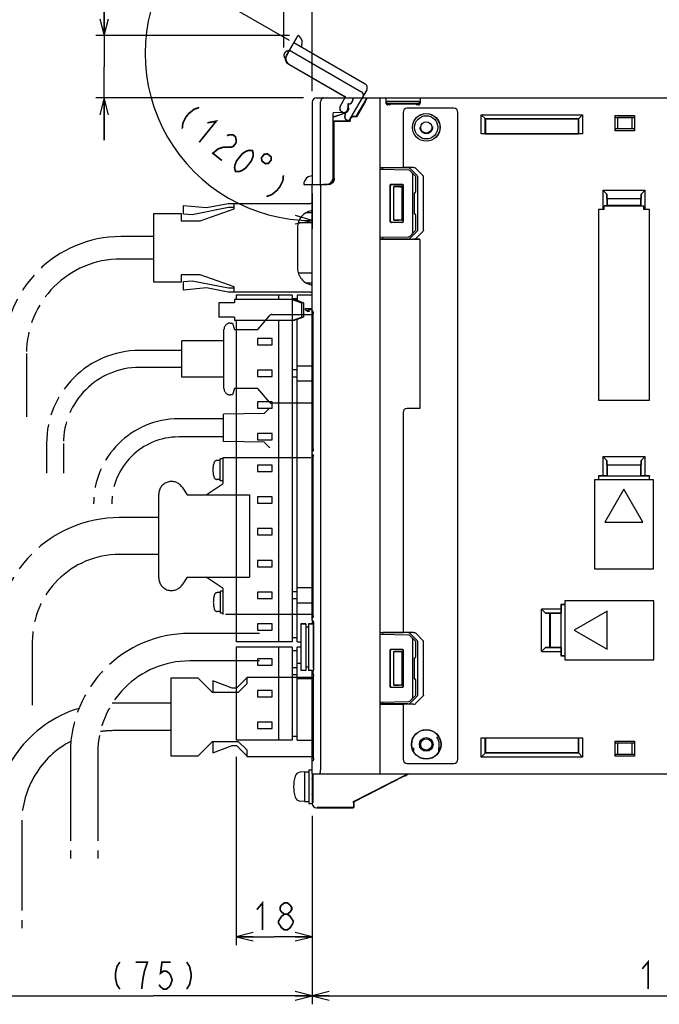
# Model space of a CAD drawing. Extents: x 0 to 840, y 0 to 594.
# Tile 19 of 22: x 541 to 692, y 226 to 458. Entities that reach past the tile are written whole.
import ezdxf

# ---------------------------------------------------------------- set-up
doc = ezdxf.new("R2010")
doc.units = 0
doc.header["$LTSCALE"] = 46.2
doc.linetypes.add('HIDDEN', pattern=[0.2, 0.1, -0.1])
doc.linetypes.add('PHANTOM', pattern=[0.8, 0.45, -0.05, 0.1, -0.05, 0.1, -0.05])
doc.layers.get('0').update_dxf_attribs({"linetype": 'CONTINUOUS'})
for name, color, linetype in [('ALL_AXIS', 7, 'CONTINUOUS'), ('ALL_CURVE', 7, 'CONTINUOUS'), ('ALL_DIM', 7, 'CONTINUOUS'), ('ALL_FEATURES', 7, 'CONTINUOUS'), ('DEFAULT_2', 8, 'HIDDEN'), ('OBSTRUCTIVE_DTM', 7, 'CONTINUOUS')]:
    doc.layers.add(name, color=color, linetype=linetype)
doc.dimstyles.get("Standard").update_dxf_attribs({"dimtxt": 2.5, "dimasz": 2.5, "dimexe": 1.25, "dimexo": 0.625, "dimtad": 1, "dimcen": 2.5, "dimazin": 3, "dimtfac": 1, "dimtmove": 0, "dimatfit": 3})

# ---------------------------------------------------------------- blocks, each defined once
blk = doc.blocks.new('_OPEN')
at = {"color": 0, "linetype": 'BYBLOCK'}
for p, q in [((0, 0), (-1, 0.25)), ((-1, -0.25), (0, 0)), ((-1, 0), (0, 0))]:
    blk.add_line(p, q, dxfattribs=at)
blk = doc.blocks.new('*D1')
at = {"layer": 'ALL_DIM', "color": 2, "linetype": 'CONTINUOUS'}
for p, q in [((592.02, 284.08), (592.02, 239.5)), ((610, 269.19), (610, 239.5)), ((592.02, 241.5), (601.01, 241.5)), ((610, 241.5), (601.01, 241.5))]:
    blk.add_line(p, q, dxfattribs=at)
at = {"layer": 'ALL_DIM', "color": 2, "linetype": 'CONTINUOUS', "xscale": 4, "yscale": 4, "zscale": 4, "rotation": 180}
blk.add_blockref('_OPEN', (592.02, 241.5), dxfattribs=at)
at = {"layer": 'ALL_DIM', "color": 2, "linetype": 'CONTINUOUS', "xscale": 4, "yscale": 4, "zscale": 4}
blk.add_blockref('_OPEN', (610, 241.5), dxfattribs=at)
blk = doc.blocks.new('*D2')
at = {"layer": 'ALL_DIM', "color": 2, "linetype": 'CONTINUOUS'}
for p, q in [((610, 269.96), (610, 225.5)), ((780, 269.58), (780, 225.5)), ((610, 227.5), (695, 227.5)), ((780, 227.5), (695, 227.5))]:
    blk.add_line(p, q, dxfattribs=at)
at = {"layer": 'ALL_DIM', "color": 2, "linetype": 'CONTINUOUS', "xscale": 4, "yscale": 4, "zscale": 4, "rotation": 180}
blk.add_blockref('_OPEN', (610, 227.5), dxfattribs=at)
at = {"layer": 'ALL_DIM', "color": 2, "linetype": 'CONTINUOUS', "xscale": 4, "yscale": 4, "zscale": 4}
blk.add_blockref('_OPEN', (780, 227.5), dxfattribs=at)
blk = doc.blocks.new('*D3')
at = {"layer": 'ALL_DIM', "color": 2, "linetype": 'CONTINUOUS'}
for p, q in [((610, 270.12), (610, 225.5)), ((534.75, 241.5), (534.75, 225.5)), ((534.75, 227.5), (572.38, 227.5)), ((610, 227.5), (572.38, 227.5))]:
    blk.add_line(p, q, dxfattribs=at)
at = {"layer": 'ALL_DIM', "color": 2, "linetype": 'CONTINUOUS', "xscale": 4, "yscale": 4, "zscale": 4, "rotation": 180}
blk.add_blockref('_OPEN', (534.75, 227.5), dxfattribs=at)
at = {"layer": 'ALL_DIM', "color": 2, "linetype": 'CONTINUOUS', "xscale": 4, "yscale": 4, "zscale": 4}
blk.add_blockref('_OPEN', (610, 227.5), dxfattribs=at)
blk = doc.blocks.new('*D7')
at = {"layer": 'ALL_DIM', "color": 2, "linetype": 'CONTINUOUS'}
for p, q in [((603.31, 470.7), (593.31, 470.7)), ((593.31, 470.7), (606.66, 470.7)), ((603.31, 451.9), (603.31, 472.7)), ((633.51, 470.7), (606.66, 470.7)), ((610, 441.53), (610, 472.7)), ((610, 470.7), (633.51, 470.7))]:
    blk.add_line(p, q, dxfattribs=at)
at = {"layer": 'ALL_DIM', "color": 2, "linetype": 'CONTINUOUS', "xscale": 4, "yscale": 4, "zscale": 4}
blk.add_blockref('_OPEN', (603.31, 470.7), dxfattribs=at)
at = {"layer": 'ALL_DIM', "color": 2, "linetype": 'CONTINUOUS', "xscale": 4, "yscale": 4, "zscale": 4, "rotation": 180}
blk.add_blockref('_OPEN', (610, 470.7), dxfattribs=at)
blk = doc.blocks.new('*D8')
at = {"layer": 'ALL_DIM', "color": 2, "linetype": 'CONTINUOUS'}
for p, q in [((560.75, 454.7), (560.75, 483.7)), ((560.75, 483.7), (560.75, 447.35)), ((604.64, 454.7), (558.75, 454.7)), ((560.75, 430), (560.75, 447.35)), ((607.93, 440), (558.75, 440)), ((560.75, 440), (560.75, 430))]:
    blk.add_line(p, q, dxfattribs=at)
at = {"layer": 'ALL_DIM', "color": 2, "linetype": 'CONTINUOUS', "xscale": 4, "yscale": 4, "zscale": 4}
for p, rotation in [((560.75, 454.7), 270), ((560.75, 440), 90)]:
    blk.add_blockref('_OPEN', p, dxfattribs=dict(at, rotation=rotation))
blk = doc.blocks.new('*D9')
at = {"layer": 'ALL_DIM', "color": 2, "linetype": 'CONTINUOUS'}
for p, q in [((604.66, 453.57), (574.02, 471.26)), ((610, 417.32), (610, 408.95))]:
    blk.add_line(p, q, dxfattribs=at)
for points in [[(574.82, 466.25), (575.75, 470.26), (573.04, 467.16)], [(605.95, 410.15), (610, 410.95), (606.06, 412.15)]]:
    blk.add_lwpolyline(points, dxfattribs=at)
for start, end in [(150, 210), (210, 270)]:
    blk.add_arc((610, 450.49), 39.55, start, end, dxfattribs=at)

msp = doc.modelspace()

# ---------------------------------------------------------------- linework, layer by layer
at = {"layer": 'ALL_AXIS', "color": 8, "linetype": 'PHANTOM'}
for p, q in [((591.51, 413.75), (591.51, 415)), ((591.51, 415), (609.628, 415)), ((572.51, 396.4), (572.51, 412.6)), ((572.51, 412.6), (579.01, 412.6)), ((579.01, 412.6), (579.01, 410.9)), ((583.51, 410.9), (591.51, 413.75)), ((610, 412.75), (608.459, 412.75)), ((609.787, 413.25), (610, 413.25)), ((579.01, 410.9), (583.51, 410.9)), ((606.51, 409.316), (606.51, 399.684)), ((579.01, 396.4), (572.51, 396.4)), ((579.01, 398.1), (579.01, 396.4)), ((583.51, 398.1), (579.01, 398.1)), ((591.51, 395.25), (583.51, 398.1)), ((608.459, 396.25), (610, 396.25)), ((591.51, 394), (591.51, 395.25)), ((609.628, 394), (591.51, 394)), ((610, 395.75), (609.787, 395.75)), ((589, 364.05), (580.4, 364.05)), ((598.6, 365.3), (589, 365.1)), ((589, 358.7), (589, 365.1)), ((589, 359.75), (580.4, 359.75)), ((598.6, 358.5), (589, 358.7)), ((588.201, 354.18), (587.508, 354.18)), ((588.201, 349.33), (588.201, 354.53)), ((588.895, 354.53), (588.201, 354.53)), ((588.895, 348.75), (588.895, 354.9)), ((588.895, 354.9), (610.254, 354.9)), ((588.201, 349.68), (587.508, 349.68)), ((579.195, 347.859), (580.395, 346.05)), ((584.895, 346.05), (588.895, 348.75)), ((588.895, 349.33), (588.201, 349.33)), ((573.695, 326.4), (573.695, 346.2)), ((580.395, 326.55), (579.195, 324.741)), ((588.895, 323.85), (584.895, 326.55)), ((588.895, 317.7), (588.895, 323.85)), ((588.295, 322.92), (587.601, 322.92)), ((588.295, 318.07), (588.295, 323.27)), ((588.895, 323.27), (588.295, 323.27)), ((588.295, 318.42), (587.601, 318.42)), ((588.895, 318.07), (588.295, 318.07)), ((610.254, 317.7), (588.895, 317.7))]:
    msp.add_line(p, q, dxfattribs=at)
at = {"layer": 'ALL_AXIS', "color": 7, "linetype": 'CONTINUOUS'}
for p, q in [((587.863, 391.5), (587.863, 388.1)), ((590.488, 391.5), (587.864, 391.5)), ((592.02, 393.3), (592.02, 392.3)), ((605.22, 393.3), (592.02, 393.3)), ((602.02, 393.3), (602.02, 392.3)), ((605.22, 393.3), (605.22, 392.3)), ((590.488, 388.1), (587.864, 388.1)), ((592.02, 387.3), (592.02, 311.3)), ((602.02, 387.3), (602.02, 311.3)), ((605.22, 387.3), (605.22, 311.3)), ((597.02, 383.05), (597.02, 381.55)), ((600.52, 383.05), (597.02, 383.05)), ((600.52, 381.55), (600.52, 383.05)), ((597.02, 381.55), (600.52, 381.55)), ((597.02, 375.55), (597.02, 374.05)), ((600.52, 375.55), (597.02, 375.55)), ((600.52, 374.05), (600.52, 375.55)), ((597.02, 374.05), (600.52, 374.05)), ((597.02, 368.05), (597.02, 366.55)), ((600.52, 368.05), (597.02, 368.05)), ((597.02, 366.55), (600.52, 366.55)), ((600.52, 366.55), (600.52, 368.05)), ((597.02, 360.55), (597.02, 359.05)), ((600.52, 360.55), (597.02, 360.55)), ((597.02, 359.05), (600.52, 359.05)), ((600.52, 359.05), (600.52, 360.55)), ((597.02, 353.05), (597.02, 351.55)), ((600.52, 353.05), (597.02, 353.05)), ((600.52, 351.55), (600.52, 353.05)), ((597.02, 351.55), (600.52, 351.55)), ((597.02, 345.55), (597.02, 344.05)), ((600.52, 345.55), (597.02, 345.55)), ((600.52, 344.05), (600.52, 345.55)), ((597.02, 344.05), (600.52, 344.05)), ((597.02, 338.05), (597.02, 336.55)), ((600.52, 338.05), (597.02, 338.05)), ((600.52, 336.55), (600.52, 338.05)), ((597.02, 336.55), (600.52, 336.55)), ((597.02, 330.55), (597.02, 329.05)), ((600.52, 330.55), (597.02, 330.55)), ((597.02, 329.05), (600.52, 329.05)), ((600.52, 329.05), (600.52, 330.55)), ((597.02, 323.05), (597.02, 321.55)), ((600.52, 323.05), (597.02, 323.05)), ((597.02, 321.55), (600.52, 321.55)), ((600.52, 321.55), (600.52, 323.05)), ((597.02, 315.55), (597.02, 314.05)), ((600.52, 315.55), (597.02, 315.55)), ((600.52, 314.05), (600.52, 315.55)), ((607.3, 315.5), (607.3, 304.5)), ((607.3, 315.5), (608.5, 315.5)), ((609.1, 315.5), (610.3, 315.5)), ((610.3, 315.5), (610.3, 304.821)), ((597.02, 314.05), (600.52, 314.05)), ((605.22, 311.3), (592.02, 311.3)), ((592.02, 310), (592.02, 288)), ((605.22, 310), (592.02, 310)), ((602.02, 310), (602.02, 288)), ((605.22, 310), (605.22, 288)), ((597.02, 299.75), (597.02, 298.25)), ((600.52, 299.75), (597.02, 299.75)), ((597.02, 298.25), (600.52, 298.25)), ((600.52, 298.25), (600.52, 299.75)), ((597.02, 292.25), (597.02, 290.75)), ((600.52, 292.25), (597.02, 292.25)), ((600.52, 290.75), (600.52, 292.25)), ((597.02, 290.75), (600.52, 290.75)), ((605.22, 288), (592.02, 288)), ((608.2, 280.5), (607.081, 280.402)), ((608.2, 280.5), (609.2, 280.5)), ((608.2, 280.5), (608.2, 273.5)), ((609.2, 281), (610, 281)), ((609.2, 281), (609.2, 273)), ((610, 280), (610, 273)), ((610.145, 278.772), (610, 278.772)), ((610.145, 275.228), (610, 275.228)), ((608.2, 273.5), (607.081, 273.598)), ((608.2, 273.5), (609.2, 273.5)), ((609.2, 273), (610, 273))]:
    msp.add_line(p, q, dxfattribs=at)
for points in [[(626.762, 277), (627.368, 277.307), (627.909, 277.582), (628.392, 277.826), (628.82, 278.042), (629.194, 278.23), (629.517, 278.392), (629.787, 278.528), (630.003, 278.635), (630.16, 278.713), (630.253, 278.758), (630.286, 278.772)], [(630.286, 278.772), (630.262, 278.758), (630.178, 278.713), (630.031, 278.636), (629.823, 278.528), (629.558, 278.392), (629.241, 278.229), (628.871, 278.04), (628.448, 277.824), (627.97, 277.58), (627.432, 277.306), (626.83, 277)], [(623.305, 275.228), (623.329, 275.242), (623.414, 275.287), (623.561, 275.364), (623.769, 275.472), (624.033, 275.608), (624.351, 275.771), (624.72, 275.96), (625.143, 276.176), (625.622, 276.42), (626.16, 276.694), (626.762, 277)], [(626.83, 277), (626.224, 276.693), (625.682, 276.418), (625.2, 276.174), (624.772, 275.958), (624.398, 275.77), (624.075, 275.608), (623.805, 275.472), (623.589, 275.365), (623.432, 275.287), (623.338, 275.242), (623.305, 275.228)]]:
    msp.add_lwpolyline(points, dxfattribs=at)
at = {"layer": 'ALL_AXIS', "color": 8, "linetype": 'PHANTOM'}
for centre, radius, start, end in [((609.628, 414.118), 0.882, 64.96472, 90), ((610.51, 409.316), 4, 100.41098, 180), ((609.628, 414.118), 0.882, 280.41098, 295.71619), ((610.51, 399.684), 4, 180, 259.58902), ((609.628, 394.882), 0.882, 270, 295.03531), ((609.628, 394.882), 0.882, 64.28379, 79.58902), ((587.508, 353.38), 0.8, 90, 163.80865), ((592.501, 351.93), 6, 163.80865, 196.19135), ((587.508, 350.48), 0.8, 196.19135, 270), ((576.695, 346.2), 3, 33.56834, 180), ((576.695, 326.4), 3, 180, 326.43166), ((592.595, 320.67), 6, 163.80865, 196.19135), ((587.601, 322.12), 0.8, 90, 163.80865), ((587.601, 319.22), 0.8, 196.19135, 270)]:
    msp.add_arc(centre, radius, start, end, dxfattribs=at)
at = {"layer": 'ALL_AXIS', "color": 7, "linetype": 'CONTINUOUS'}
for centre, radius, start, end in [((607.194, 279.107), 1.3, 95, 164.11915), ((614.6, 277), 9, 164.11915, 195.88085), ((607.194, 274.893), 1.3, 195.88085, 265)]:
    msp.add_arc(centre, radius, start, end, dxfattribs=at)
at = {"layer": 'ALL_CURVE', "color": 4, "linetype": 'CONTINUOUS'}
for p, q in [((608.42, 389.8), (608.42, 390.175)), ((608.42, 390.175), (610, 390.175)), ((608.867, 389.425), (608.42, 389.8)), ((609.377, 389.425), (608.867, 389.425)), ((608.931, 389.8), (609.377, 389.425)), ((610, 389.8), (608.931, 389.8))]:
    msp.add_line(p, q, dxfattribs=at)
at = {"layer": 'ALL_DIM', "color": 2, "linetype": 'CONTINUOUS', "const_width": 0.4}
for points in [[(583.257, 437.689), (582.052, 437.29), (580.78, 436.259), (580.111, 435.429), (579.375, 433.967), (579.242, 432.704)], [(585.2, 434.069), (587.275, 434.452), (583.261, 429.468)], [(589.821, 431.032), (590.424, 431.231), (591.294, 431.215), (591.83, 430.784), (592.031, 429.937), (591.964, 429.306), (591.295, 428.475), (590.693, 428.275)], [(590.693, 428.275), (588.952, 428.308), (587.747, 427.909), (586.476, 426.878), (588.619, 425.152)], [(591.834, 422.563), (591.633, 423.41), (591.699, 424.041), (592.1, 425.087), (593.439, 426.749), (594.376, 427.363), (594.978, 427.563), (595.848, 427.547), (596.05, 426.7), (595.983, 426.069), (595.582, 425.022), (594.244, 423.361), (593.307, 422.746), (592.704, 422.546), (591.834, 422.563)], [(598.661, 426.651), (597.992, 425.821), (598.072, 425.071), (598.903, 424.402), (599.653, 424.482), (600.322, 425.313), (600.241, 426.063), (599.411, 426.732), (598.661, 426.651)], [(603.19, 421.634), (603.057, 420.371), (602.321, 418.91), (601.652, 418.079), (600.38, 417.049), (599.175, 416.649)], [(596.882, 247.9), (598.258, 249.5), (598.258, 243.1)], [(603.418, 246.833), (602.73, 247.367), (602.386, 247.9), (602.386, 248.433), (602.73, 248.967), (603.418, 249.5), (604.106, 249.5), (604.794, 248.967), (605.138, 248.433), (605.138, 247.9), (604.794, 247.367), (604.106, 246.833)], [(602.73, 246.3), (603.418, 246.833), (604.106, 246.833), (604.794, 246.3), (605.138, 245.767), (605.482, 245.233), (605.482, 244.7)], [(603.418, 243.1), (602.73, 243.633), (602.386, 244.167), (602.042, 244.7), (602.042, 245.233), (602.73, 246.3)], [(605.482, 244.7), (604.794, 243.633), (604.106, 243.1), (603.418, 243.1)], [(564.463, 235.5), (563.775, 234.433), (563.431, 232.833), (563.431, 231.767), (563.775, 230.167), (564.463, 229.1)], [(570.311, 233.367), (570.999, 235.5), (568.247, 235.5)], [(576.503, 235.5), (574.439, 235.5), (574.095, 232.833), (574.783, 233.367), (575.471, 233.367), (576.159, 232.833), (576.503, 232.3), (576.847, 231.233), (576.503, 230.167), (576.159, 229.633), (575.471, 229.1), (574.783, 229.1), (574.095, 229.633), (573.751, 230.167)], [(580.287, 235.5), (580.975, 234.433), (581.319, 232.833), (581.319, 231.767), (580.975, 230.167), (580.287, 229.1)], [(688.12, 233.9), (689.496, 235.5), (689.496, 229.1)], [(569.623, 229.1), (569.967, 231.767), (570.311, 233.367)]]:
    msp.add_lwpolyline(points, dxfattribs=at)
at = {"layer": 'ALL_FEATURES', "color": 8, "linetype": 'PHANTOM'}
for p, q in [((603.911, 449.963), (606.663, 454.729)), ((622.549, 443.245), (605.662, 452.995)), ((604.349, 450.653), (603.957, 449.975)), ((604.319, 450.67), (604.349, 450.653)), ((604.662, 451.263), (621.549, 441.513)), ((603.729, 449.261), (603.562, 449.358)), ((604.461, 447.915), (617.808, 440.209)), ((604.504, 447.926), (617.85, 440.221)), ((622.915, 441.879), (618.617, 434.434)), ((616.645, 437.955), (617.85, 440.221)), ((617.697, 440), (617.808, 440.209)), ((617.85, 440.221), (617.808, 440.209)), ((617.909, 436.145), (617.016, 436.661)), ((617.866, 436.134), (617.248, 436.491)), ((617.816, 436.047), (617.866, 436.134)), ((617.843, 436.032), (617.909, 436.145)), ((617.909, 436.145), (617.866, 436.134)), ((618.611, 434.434), (618.182, 434.681)), ((585.01, 414), (590.11, 415)), ((590.11, 415), (591.51, 415)), ((579.51, 412.492), (579.51, 414.5)), ((579.51, 414.5), (585.01, 414)), ((581.563, 412.305), (579.51, 412.492)), ((590.207, 414), (581.563, 412.305)), ((591.51, 414), (590.207, 414)), ((606.702, 410.5), (610, 410.5)), ((572.51, 407.15), (564.71, 407.15)), ((572.51, 401.85), (564.71, 401.85)), ((610, 398.5), (606.702, 398.5)), ((579.51, 396.508), (581.563, 396.695)), ((579.51, 394.5), (579.51, 396.508)), ((581.563, 396.695), (590.207, 395)), ((585.01, 395), (579.51, 394.5)), ((590.11, 394), (585.01, 395)), ((591.51, 394), (590.11, 394)), ((590.207, 395), (591.51, 395)), ((597.12, 385.2), (599.881, 388.421)), ((600.488, 388.7), (610.254, 388.7)), ((589.12, 371.2), (589.12, 385.2)), ((590.62, 386.7), (591.12, 386.7)), ((591.12, 386.7), (591.62, 385.2)), ((591.62, 385.2), (597.12, 385.2)), ((579.12, 373.9), (579.12, 382.5)), ((589.12, 382.5), (579.12, 382.5)), ((579.12, 380.2), (569.12, 380.2)), ((542.36, 379.5), (542.36, 364.5)), ((579.12, 376.2), (569.12, 376.2)), ((589.12, 373.9), (579.12, 373.9)), ((591.62, 371.2), (591.12, 369.7)), ((597.12, 371.2), (591.62, 371.2)), ((599.881, 367.979), (597.12, 371.2)), ((591.12, 369.7), (590.62, 369.7)), ((600, 366.65), (598.6, 365.3)), ((610.254, 367.7), (600.488, 367.7)), ((580.4, 364.05), (578.4, 364.05)), ((580.4, 359.75), (578.4, 359.75)), ((547.12, 358.2), (547.12, 351.2)), ((551.12, 358.2), (551.12, 351.2)), ((598.6, 358.5), (600, 357.15)), ((580.395, 346.05), (595.195, 346.05)), ((595.195, 346.05), (595.195, 326.55)), ((573.695, 340.65), (564.395, 340.65)), ((573.695, 331.95), (564.395, 331.95)), ((580.395, 326.55), (595.195, 326.55)), ((597.5, 313.25), (581, 313.25)), ((543.745, 311.3), (543.745, 296.3)), ((597.5, 306.75), (581, 306.75)), ((594.5, 302.9), (594.5, 301.3)), ((594.5, 302.9), (610.312, 302.9)), ((576.5, 302.7), (576.5, 284.3)), ((583, 302.7), (576.5, 302.7)), ((586.4, 299.3), (583, 302.7)), ((586.5, 302), (586.5, 299.3)), ((591.086, 300.3), (586.5, 302)), ((594.5, 302.714), (592.086, 300.3)), ((594.5, 301.3), (592.5, 299.3)), ((592.5, 299.3), (586.4, 299.3)), ((592.086, 300.3), (591.086, 300.3)), ((576.5, 296.75), (563, 296.75)), ((576.5, 290.25), (563, 290.25)), ((583, 284.3), (586.4, 287.7)), ((586.4, 287.7), (592.5, 287.7)), ((586.5, 287.7), (586.5, 285)), ((586.5, 285), (591.086, 286.7)), ((591.086, 286.7), (592.086, 286.7)), ((592.086, 286.7), (594.5, 284.286)), ((592.5, 287.7), (594.5, 285.7)), ((552.75, 285), (552.75, 260)), ((559.25, 285), (559.25, 260)), ((576.5, 284.3), (583, 284.3)), ((594.5, 285.7), (594.5, 284.1)), ((594.5, 284.1), (610.312, 284.1)), ((541.25, 268.5), (541.25, 243.5))]:
    msp.add_line(p, q, dxfattribs=at)
at = {"layer": 'ALL_FEATURES', "color": 7, "linetype": 'CONTINUOUS'}
for p, q in [((610, 439), (610, 419.5)), ((611, 440), (780, 440)), ((612, 419.5), (612, 439)), ((618.469, 438.531), (618.469, 437.5)), ((618.469, 438.531), (618.5, 438.5)), ((618.6, 438.531), (618.469, 438.531)), ((618.5, 438.5), (618.5, 437.5)), ((618.6, 438.5), (618.5, 438.5)), ((619.6, 439.995), (619.6, 439.5)), ((620.431, 435.55), (623, 440)), ((622.503, 439), (620.471, 435.48)), ((626, 440), (626, 280)), ((627.412, 439.7), (627.412, 438.807)), ((627.666, 438.684), (627.657, 439.193)), ((627.657, 438.375), (627.657, 439.193)), ((627.657, 439.193), (635.343, 439.193)), ((627.797, 438.553), (627.666, 438.684)), ((627.666, 438.684), (635.334, 438.684)), ((627.755, 438.595), (627.755, 438.595)), ((627.903, 438.599), (628.054, 438.6)), ((628.238, 438.308), (627.912, 438.308)), ((627.949, 438.545), (628.097, 438.548)), ((628.054, 438.6), (634.946, 438.6)), ((628.43, 438.548), (628.097, 438.548)), ((628.238, 438.308), (628.43, 438.5)), ((628.43, 438.5), (628.43, 438.6)), ((634.57, 438.5), (628.43, 438.5)), ((634.57, 438.5), (634.57, 438.6)), ((634.903, 438.548), (634.57, 438.548)), ((634.762, 438.308), (634.57, 438.5)), ((635.088, 438.308), (634.762, 438.308)), ((635.161, 438.546), (635.203, 438.553)), ((635.203, 438.553), (635.334, 438.684)), ((635.206, 438.597), (635.245, 438.595)), ((635.245, 438.595), (635.245, 438.595)), ((635.343, 439.193), (635.334, 438.684)), ((635.343, 439.193), (635.343, 438.375)), ((635.588, 439.7), (635.588, 438.807)), ((617.534, 436.532), (614.969, 436.442)), ((614.969, 421.032), (614.969, 436.442)), ((614.969, 436.442), (615, 436.412)), ((617.535, 436.501), (615, 436.412)), ((615, 435.476), (617.858, 436.444)), ((615, 421.001), (615, 436.412)), ((615, 435.439), (617.869, 436.411)), ((617.5, 436.418), (617.695, 436.435)), ((618.575, 437.367), (618.581, 437.562)), ((631.5, 436.5), (631.5, 423.5)), ((643.5, 437.5), (632.5, 437.5)), ((644.5, 283.5), (644.5, 436.5)), ((650, 431.43), (650, 436)), ((650, 436), (651, 435)), ((650, 436), (674, 436)), ((673, 435), (674, 436)), ((674, 436), (674, 431.43)), ((681.7, 432.2), (681.7, 435.8)), ((681.819, 435.354), (681.7, 435.8)), ((681.7, 435.8), (686.3, 435.8)), ((686.3, 435.8), (686.181, 435.354)), ((686.3, 435.8), (686.3, 432.2)), ((618.95, 434.5), (615, 434.5)), ((615, 434.465), (615.2, 434.465)), ((615.2, 420.949), (615.2, 434.465)), ((615.235, 434.43), (615.2, 434.465)), ((615.235, 420.95), (615.235, 434.43)), ((615.235, 434.43), (619.02, 434.43)), ((618.95, 434.5), (618.95, 434.8)), ((618.95, 434.5), (619.02, 434.43)), ((619.02, 434.8), (619.02, 434.43)), ((620.431, 435.55), (619.7, 435.55)), ((620.471, 435.48), (619.7, 435.48)), ((620.431, 435.55), (620.471, 435.48)), ((650.964, 431.464), (650.964, 435.036)), ((650.964, 435.036), (673.036, 435.036)), ((651, 435), (651, 431.5)), ((673, 435), (651, 435)), ((673, 431.5), (673, 435)), ((673.036, 435.036), (673.036, 431.464)), ((681.819, 435.354), (686.181, 435.354)), ((681.819, 435.354), (682.236, 435.3)), ((682.236, 435.3), (682.236, 432.7)), ((685.764, 435.3), (682.236, 435.3)), ((686.181, 435.354), (685.764, 435.3)), ((685.764, 432.7), (685.764, 435.3)), ((650.964, 431.464), (650, 431.43)), ((674, 431.43), (650, 431.43)), ((650.964, 431.464), (651, 431.5)), ((651, 431.5), (673, 431.5)), ((673.036, 431.464), (673, 431.5)), ((674, 431.43), (673.036, 431.464)), ((681.7, 432.2), (681.819, 432.646)), ((686.3, 432.2), (681.7, 432.2)), ((681.819, 432.646), (682.236, 432.7)), ((686.181, 432.646), (681.819, 432.646)), ((682.236, 432.7), (685.764, 432.7)), ((686.181, 432.646), (685.764, 432.7)), ((686.181, 432.646), (686.3, 432.2)), ((626, 423.5), (631.5, 423.5)), ((626, 423.413), (626.7, 423.438)), ((632.878, 422.88), (626, 423)), ((632.618, 423.441), (626.7, 423.438)), ((626.7, 422.988), (626.7, 423.438)), ((634.003, 423.49), (631.5, 423.49)), ((634.5, 421.352), (633.086, 422.79)), ((634.873, 421.568), (633.194, 423.235)), ((633.8, 408.148), (633.8, 421.852)), ((636.218, 421.615), (634.568, 423.283)), ((607.998, 419.5), (613.501, 419.5)), ((613.786, 419.451), (610, 419.318)), ((612, 419.388), (612, 281)), ((612.3, 419.5), (612.3, 419.399)), ((612.685, 419.5), (612.685, 419.534)), ((612.685, 419.534), (613.468, 419.533)), ((613.964, 419.573), (613.501, 419.5)), ((614.382, 419.786), (613.964, 419.573)), ((614, 419.479), (614, 419.592)), ((628.753, 419.547), (631.246, 419.546)), ((628.8, 419.5), (631.2, 419.5)), ((634.5, 417.795), (634.5, 421.352)), ((635, 408.713), (635, 421.287)), ((636.343, 408.667), (636.343, 421.333)), ((610, 316.466), (610, 419.318)), ((628.453, 410.753), (628.453, 419.247)), ((628.5, 410.8), (628.5, 419.2)), ((629.3, 411), (629.3, 419)), ((631.3, 419), (629.3, 419)), ((629.3, 419), (630.532, 418.968)), ((631.136, 418.961), (631.262, 418.962)), ((631.262, 418.962), (631.3, 419)), ((631.262, 411.038), (631.262, 418.962)), ((631.3, 411), (631.3, 419)), ((631.5, 419.2), (631.5, 410.8)), ((631.546, 419.246), (631.546, 410.754)), ((634.137, 417.494), (634.205, 417.495)), ((634.137, 417.494), (634.137, 412.506)), ((678.8, 418.1), (678.8, 413.57)), ((678.8, 418.1), (679.728, 417.172)), ((678.8, 418.1), (688.8, 418.1)), ((679.728, 417.172), (679.728, 414.463)), ((679.764, 416.136), (679.728, 417.172)), ((687.872, 417.172), (687.836, 416.136)), ((687.872, 417.172), (688.8, 418.1)), ((687.872, 414.463), (687.872, 417.172)), ((688.8, 413.57), (688.8, 418.1)), ((679.764, 416.136), (679.8, 416.1)), ((679.764, 416.136), (687.836, 416.136)), ((679.8, 416.1), (679.8, 414.536)), ((687.8, 416.1), (679.8, 416.1)), ((687.836, 416.136), (687.8, 416.1)), ((687.8, 414.536), (687.8, 416.1)), ((634.137, 412.506), (634.205, 412.505)), ((677.73, 413.57), (677.73, 368.43)), ((678.8, 413.57), (677.73, 413.57)), ((679.1, 413.559), (677.741, 413.559)), ((679.1, 413.559), (678.8, 413.57)), ((679.728, 414.463), (679.1, 414.441)), ((679.1, 413.559), (679.1, 414.441)), ((679.1, 414.441), (688.5, 414.441)), ((679.728, 414.463), (679.8, 414.536)), ((687.8, 414.536), (679.8, 414.536)), ((687.8, 414.536), (687.872, 414.463)), ((687.872, 414.463), (688.5, 414.441)), ((688.5, 413.559), (688.5, 414.441)), ((688.8, 413.57), (688.5, 413.559)), ((689.87, 413.57), (688.8, 413.57)), ((689.87, 413.57), (689.859, 413.559)), ((689.87, 368.43), (689.87, 413.57)), ((631.246, 410.454), (628.753, 410.453)), ((631.2, 410.5), (628.8, 410.5)), ((629.3, 411), (630.532, 411.032)), ((631.3, 411), (629.3, 411)), ((631.136, 411.039), (631.262, 411.038)), ((631.262, 411.038), (631.3, 411)), ((634.5, 408.648), (634.5, 412.205)), ((633.086, 407.21), (634.5, 408.648)), ((633.194, 406.765), (634.873, 408.432)), ((634.568, 406.717), (636.218, 408.385)), ((626, 407), (632.878, 407.12)), ((626.7, 406.562), (626, 406.587)), ((635.5, 406.5), (626, 406.5)), ((626.7, 406.562), (626.7, 407.012)), ((632.618, 406.559), (626.7, 406.562)), ((635.5, 406.51), (634.003, 406.51)), ((635.5, 406.5), (635.5, 366.5)), ((591.641, 391.5), (590.488, 391.5)), ((591.641, 392.3), (591.641, 391.5)), ((605.725, 392.3), (591.641, 392.3)), ((606.42, 392.4), (605.22, 392.4)), ((605.262, 392.3), (605.262, 387.3)), ((605.262, 392.3), (607.439, 391.5)), ((606.211, 392.1), (605.725, 392.3)), ((606.442, 392.1), (606.211, 392.1)), ((606.42, 393.3), (606.42, 392.1)), ((610, 393.3), (606.42, 393.3)), ((606.442, 392.1), (607.902, 391.5)), ((607.439, 391.5), (607.439, 388.1)), ((607.902, 391.5), (607.439, 391.5)), ((607.902, 391.5), (607.902, 388.1)), ((610.022, 389.651), (610, 389.761)), ((610.084, 389.56), (610.022, 389.651)), ((610.168, 389.504), (610.084, 389.56)), ((610.246, 389.145), (610.254, 388.979)), ((591.641, 388.1), (590.488, 388.1)), ((591.641, 388.1), (591.641, 387.3)), ((605.725, 387.3), (591.641, 387.3)), ((605.262, 387.3), (607.439, 388.1)), ((606.211, 387.5), (605.725, 387.3)), ((606.442, 387.5), (606.211, 387.5)), ((606.42, 311.3), (606.42, 387.5)), ((607.902, 388.1), (606.442, 387.5)), ((607.902, 388.1), (607.439, 388.1)), ((610.254, 356.921), (610.254, 388.979)), ((606.42, 375.6), (605.22, 375.6)), ((606.42, 376.6), (610, 376.6)), ((605.22, 374), (606.42, 374)), ((606.42, 373), (610, 373)), ((677.73, 368.43), (689.87, 368.43)), ((635.5, 366.5), (632.5, 366.5)), ((631.5, 365.5), (631.5, 313.5)), ((610.254, 356.921), (610.246, 356.756)), ((610.022, 356.249), (610, 356.139)), ((610.022, 355.751), (610, 355.861)), ((610.084, 356.34), (610.022, 356.249)), ((610.084, 355.66), (610.022, 355.751)), ((610.168, 356.396), (610.084, 356.34)), ((610.168, 355.604), (610.084, 355.66)), ((610.246, 355.245), (610.254, 355.079)), ((610.254, 317.521), (610.254, 355.079)), ((678.8, 355.1), (688.8, 355.1)), ((678.8, 355.1), (678.8, 350.57)), ((678.8, 355.1), (679.728, 354.172)), ((679.764, 353.136), (679.728, 354.172)), ((679.728, 354.172), (679.728, 350.537)), ((687.872, 354.172), (687.836, 353.136)), ((687.872, 354.172), (688.8, 355.1)), ((687.872, 350.537), (687.872, 354.172)), ((688.8, 350.57), (688.8, 355.1)), ((679.764, 353.136), (687.836, 353.136)), ((679.764, 353.136), (679.8, 353.1)), ((687.8, 353.1), (679.8, 353.1)), ((679.8, 353.1), (679.8, 350.535)), ((687.836, 353.136), (687.8, 353.1)), ((687.8, 350.535), (687.8, 353.1)), ((690.8, 349.6), (676.8, 349.6)), ((676.8, 349.6), (676.8, 328.5)), ((678.8, 350.57), (677.73, 350.57)), ((677.73, 350.57), (677.73, 349.6)), ((677.73, 350.57), (677.8, 350.5)), ((679.765, 350.5), (677.8, 350.5)), ((677.8, 350.5), (677.8, 349.6)), ((679.728, 350.537), (678.8, 350.57)), ((679.728, 350.537), (679.765, 350.5)), ((679.765, 350.5), (679.8, 350.535)), ((679.8, 350.535), (687.8, 350.535)), ((687.835, 350.5), (687.8, 350.535)), ((687.872, 350.537), (687.835, 350.5)), ((689.8, 350.5), (687.835, 350.5)), ((688.8, 350.57), (687.872, 350.537)), ((689.87, 350.57), (688.8, 350.57)), ((689.87, 350.57), (689.8, 350.5)), ((689.8, 349.6), (689.8, 350.5)), ((689.87, 349.6), (689.87, 350.57)), ((690.8, 328.5), (690.8, 349.6)), ((683.8, 347.394), (679.3, 339.6)), ((688.3, 339.6), (683.8, 347.394)), ((679.3, 339.6), (688.3, 339.6)), ((676.8, 328.5), (690.8, 328.5)), ((606.42, 324.1), (610, 324.1)), ((606.42, 323.1), (605.22, 323.1)), ((605.22, 321.5), (606.42, 321.5)), ((606.42, 320.5), (610, 320.5)), ((669.8, 320.07), (668.83, 320.07)), ((668.83, 320.07), (668.9, 320)), ((668.83, 320.07), (668.83, 319)), ((669.8, 320), (668.9, 320)), ((668.9, 320), (668.9, 318.035)), ((690.9, 321), (669.8, 321)), ((669.8, 321), (669.8, 307)), ((690.9, 307), (690.9, 321)), ((610.022, 316.849), (610, 316.739)), ((610.084, 316.94), (610.022, 316.849)), ((610.168, 316.996), (610.084, 316.94)), ((610.254, 317.521), (610.246, 317.356)), ((668.83, 319), (664.3, 319)), ((665.228, 318.072), (664.3, 319)), ((664.3, 309), (664.3, 319)), ((668.863, 318.072), (665.228, 318.072)), ((665.228, 318.072), (666.264, 318.036)), ((666.264, 318.036), (666.3, 318)), ((666.264, 309.964), (666.264, 318.036)), ((668.865, 318), (666.3, 318)), ((666.3, 318), (666.3, 310)), ((668.83, 319), (668.863, 318.072)), ((668.863, 318.072), (668.9, 318.035)), ((668.9, 318.035), (668.865, 318)), ((668.865, 318), (668.865, 310)), ((679.8, 318.5), (672.006, 314)), ((679.8, 309.5), (679.8, 318.5)), ((608.5, 315.5), (607.3, 315.5)), ((608.5, 315.5), (608.5, 304.5)), ((609.1, 314.75), (608.5, 314.75)), ((609.1, 315.5), (609.1, 304.5)), ((610.3, 315.5), (609.1, 315.5)), ((610, 316.463), (610, 315.5)), ((610.125, 316.219), (610.057, 316.287)), ((610.196, 316.194), (610.193, 316.197)), ((610.301, 315.819), (610.312, 315.628)), ((610.312, 305.015), (610.312, 315.628)), ((606.42, 312.2), (605.22, 312.2)), ((626, 313.5), (631.5, 313.5)), ((626, 313.413), (626.7, 313.438)), ((632.878, 312.88), (626, 313)), ((632.618, 313.441), (626.7, 313.438)), ((626.7, 312.988), (626.7, 313.438)), ((634.003, 313.49), (631.5, 313.49)), ((634.5, 311.352), (633.086, 312.79)), ((634.873, 311.568), (633.194, 313.235)), ((636.218, 311.615), (634.568, 313.283)), ((672.006, 314), (679.8, 309.5)), ((606.42, 311.3), (607.3, 311.3)), ((606.42, 288), (606.42, 310)), ((607.3, 310), (606.42, 310)), ((633.8, 298.148), (633.8, 311.852)), ((634.5, 307.795), (634.5, 311.352)), ((635, 298.713), (635, 311.287)), ((636.343, 298.667), (636.343, 311.333)), ((664.3, 309), (665.228, 309.928)), ((666.264, 309.964), (665.228, 309.928)), ((665.228, 309.928), (668.863, 309.928)), ((666.264, 309.964), (666.3, 310)), ((666.3, 310), (668.865, 310)), ((668.863, 309.928), (668.83, 309)), ((668.863, 309.928), (668.9, 309.965)), ((668.9, 309.965), (668.865, 310)), ((668.9, 309.965), (668.9, 308)), ((606.42, 309.1), (605.22, 309.1)), ((628.453, 300.753), (628.453, 309.247)), ((628.5, 300.8), (628.5, 309.2)), ((628.753, 309.547), (631.246, 309.546)), ((628.8, 309.5), (631.2, 309.5)), ((631.3, 309), (629.3, 309)), ((629.3, 309), (630.532, 308.968)), ((629.3, 301), (629.3, 309)), ((631.136, 308.961), (631.262, 308.962)), ((631.262, 308.962), (631.3, 309)), ((631.262, 301.038), (631.262, 308.962)), ((631.3, 301), (631.3, 309)), ((631.5, 309.2), (631.5, 300.8)), ((631.546, 309.246), (631.546, 300.754)), ((664.3, 309), (668.83, 309)), ((668.83, 309), (668.83, 307.93)), ((668.83, 307.93), (668.9, 308)), ((668.83, 307.93), (669.8, 307.93)), ((668.9, 308), (669.8, 308)), ((597.02, 307.25), (597.02, 305.75)), ((600.52, 307.25), (597.02, 307.25)), ((597.02, 305.75), (600.52, 305.75)), ((600.52, 305.75), (600.52, 307.25)), ((607.3, 306.15), (606.42, 306.15)), ((609.1, 305.25), (608.5, 305.25)), ((634.137, 307.494), (634.205, 307.495)), ((634.137, 307.494), (634.137, 302.506)), ((669.8, 307), (690.9, 307)), ((606.42, 305.15), (605.22, 305.15)), ((605.22, 303.55), (606.42, 303.55)), ((608.5, 304.5), (607.3, 304.5)), ((610.215, 304.5), (609.1, 304.5)), ((610, 280), (610, 304.5)), ((610.215, 304.497), (610.19, 304.405)), ((610.19, 303.765), (610.19, 304.405)), ((610.19, 303.765), (610.214, 303.673)), ((610.306, 303.292), (610.312, 303.155)), ((610.312, 305.015), (610.311, 304.992)), ((610.312, 283.735), (610.312, 303.155)), ((610, 302.55), (606.42, 302.55)), ((629.3, 301), (630.532, 301.032)), ((631.3, 301), (629.3, 301)), ((631.136, 301.039), (631.262, 301.038)), ((631.262, 301.038), (631.3, 301)), ((634.137, 302.506), (634.205, 302.505)), ((634.5, 298.648), (634.5, 302.205)), ((631.246, 300.454), (628.753, 300.453)), ((631.2, 300.5), (628.8, 300.5)), ((633.086, 297.21), (634.5, 298.648)), ((633.194, 296.765), (634.873, 298.432)), ((636.218, 298.385), (634.568, 296.717)), ((626, 297), (632.878, 297.12)), ((626.7, 296.562), (626, 296.587)), ((626, 296.5), (631.5, 296.5)), ((626.7, 296.562), (626.7, 297.012)), ((632.618, 296.559), (626.7, 296.562)), ((634.003, 296.51), (631.5, 296.51)), ((631.5, 296.5), (631.5, 283.5)), ((606.42, 288.9), (605.22, 288.9)), ((606.42, 288), (610, 288)), ((640.063, 286.182), (640.063, 287)), ((650, 288.57), (674, 288.57)), ((650, 288.57), (650.964, 288.536)), ((650, 284), (650, 288.57)), ((650.964, 288.536), (651, 288.5)), ((650.964, 284.964), (650.964, 288.536)), ((673, 288.5), (651, 288.5)), ((651, 288.5), (651, 285)), ((673.036, 288.536), (673, 288.5)), ((673, 285), (673, 288.5)), ((673.036, 288.536), (674, 288.57)), ((673.036, 288.536), (673.036, 284.964)), ((674, 288.57), (674, 284)), ((681.7, 287.8), (686.3, 287.8)), ((681.819, 287.354), (681.7, 287.8)), ((681.7, 284.2), (681.7, 287.8)), ((681.819, 287.354), (686.181, 287.354)), ((681.819, 287.354), (682.236, 287.3)), ((685.764, 287.3), (682.236, 287.3)), ((682.236, 287.3), (682.236, 284.7)), ((686.181, 287.354), (685.764, 287.3)), ((685.764, 284.7), (685.764, 287.3)), ((686.3, 287.8), (686.181, 287.354)), ((686.3, 287.8), (686.3, 284.2)), ((640.003, 285.833), (640, 286.182)), ((650, 284), (651, 285)), ((673.036, 284.964), (650.964, 284.964)), ((651, 285), (673, 285)), ((674, 284), (673, 285)), ((681.7, 284.2), (681.819, 284.646)), ((681.819, 284.646), (682.236, 284.7)), ((686.181, 284.646), (681.819, 284.646)), ((682.236, 284.7), (685.764, 284.7)), ((686.181, 284.646), (685.764, 284.7)), ((686.181, 284.646), (686.3, 284.2)), ((610.312, 283.735), (610.311, 283.716)), ((632.5, 282.5), (643.5, 282.5)), ((674, 284), (650, 284)), ((686.3, 284.2), (681.7, 284.2)), ((610, 280), (776, 280)), ((610.166, 280), (610.166, 273.166)), ((619.738, 273.465), (632.607, 280)), ((632.688, 279.95), (632.721, 279.97)), ((632.75, 280), (632.721, 279.97)), ((610.03, 278.772), (610.032, 278.994)), ((610.032, 278.994), (610.036, 279.216)), ((610.052, 279.216), (610.055, 278.994)), ((610.055, 278.994), (610.058, 278.772)), ((619.825, 273.411), (631.721, 279.452)), ((610.032, 275.006), (610.03, 275.228)), ((610.036, 274.784), (610.032, 275.006)), ((610.055, 275.006), (610.052, 274.784)), ((610.058, 275.228), (610.055, 275.006)), ((619.738, 273.465), (619.825, 273.411)), ((619.738, 273.166), (619.738, 273.465)), ((619.825, 273.411), (619.825, 272.087)), ((611.009, 272.009), (619.668, 272.009)), ((611.166, 272.166), (619.747, 272.166)), ((619.669, 272.009), (619.668, 272.009)), ((619.669, 272.009), (619.825, 272.087)), ((619.825, 272.087), (619.747, 272.166))]:
    msp.add_line(p, q, dxfattribs=at)
at = {"layer": 'ALL_FEATURES', "color": 8, "linetype": 'PHANTOM'}
for points in [[(607.394, 451.995), (607.555, 452.354), (607.658, 452.921), (607.595, 453.506), (607.361, 454.046), (606.99, 454.488), (606.662, 454.727)], [(604.461, 447.915), (604.096, 448.21), (603.84, 448.604), (603.719, 449.057), (603.743, 449.526), (603.911, 449.963)], [(603.957, 449.975), (603.788, 449.537), (603.763, 449.069), (603.884, 448.615), (604.139, 448.222), (604.504, 447.926)], [(622.077, 440.427), (622.137, 440.611), (622.12, 440.83), (622.018, 441.069), (621.826, 441.305), (621.549, 441.513)], [(618.195, 434.705), (618.06, 434.803), (617.938, 434.927), (617.834, 435.079)], [(618.611, 434.434), (618.547, 434.483), (618.403, 434.576), (618.195, 434.705)], [(618.617, 434.434), (618.616, 434.434), (618.614, 434.433), (618.611, 434.434)]]:
    msp.add_lwpolyline(points, dxfattribs=at)
at = {"layer": 'ALL_FEATURES', "color": 7, "linetype": 'CONTINUOUS'}
for points in [[(612.677, 440), (612.487, 439.96), (612.306, 439.836), (612.15, 439.629), (612.041, 439.344), (612, 439)], [(619.573, 439.5), (619.556, 439.333), (619.51, 439.166), (619.43, 439)], [(619.6, 439.995), (619.589, 439.915), (619.58, 439.744), (619.573, 439.5)], [(619.597, 440), (619.598, 439.999), (619.599, 439.998), (619.6, 439.995)], [(622.503, 439), (622.664, 439.281), (622.805, 439.533), (622.916, 439.737), (622.992, 439.883), (623.033, 439.971), (623.04, 440)], [(627.111, 440), (627.262, 439.96), (627.372, 439.85), (627.412, 439.7)], [(627.412, 438.807), (627.45, 438.616), (627.558, 438.454), (627.72, 438.346), (627.912, 438.308)], [(627.755, 438.595), (627.794, 438.597), (627.903, 438.599)], [(627.797, 438.553), (627.839, 438.546), (627.949, 438.545)], [(634.903, 438.548), (635.051, 438.545), (635.161, 438.546)], [(634.946, 438.6), (635.097, 438.599), (635.206, 438.597)], [(635.088, 438.308), (635.28, 438.346), (635.442, 438.454), (635.55, 438.616), (635.588, 438.807)], [(635.588, 439.7), (635.628, 439.85), (635.738, 439.96), (635.889, 440)], [(617.067, 436.484), (617.186, 436.43), (617.5, 436.385)], [(617.142, 436.487), (617.214, 436.456), (617.5, 436.418)], [(617.695, 436.435), (617.883, 436.488), (618.059, 436.573), (618.217, 436.689), (618.351, 436.831), (618.458, 436.995), (618.533, 437.176), (618.575, 437.367)], [(618.581, 437.562), (618.552, 437.756), (618.5, 437.909)], [(633.194, 423.235), (633.041, 423.345), (632.846, 423.416), (632.618, 423.441)], [(633.8, 421.852), (633.785, 421.956), (633.744, 422.063), (633.679, 422.172), (633.59, 422.278)], [(634.003, 423.49), (634.227, 423.464), (634.418, 423.392), (634.568, 423.283)], [(610, 421.5), (609.609, 421.46), (609.066, 421.266), (608.591, 420.919), (608.24, 420.447), (608.043, 419.904), (608, 419.5)], [(613.468, 419.533), (613.932, 419.606), (614.35, 419.819), (614.682, 420.15), (614.895, 420.569), (614.969, 421.032)], [(615.235, 420.95), (615.186, 420.57), (615.043, 420.215), (614.814, 419.908), (614.515, 419.669), (614.165, 419.513), (613.786, 419.451)], [(614, 419.479), (614.246, 419.552), (614.476, 419.665), (614.683, 419.816), (614.861, 420), (615.006, 420.212), (615.113, 420.445), (615.178, 420.693), (615.2, 420.949)], [(615, 421.001), (614.927, 420.537), (614.714, 420.118), (614.382, 419.786)], [(628.453, 419.247), (628.475, 419.362), (628.54, 419.459), (628.638, 419.524), (628.753, 419.547)], [(628.8, 419.5), (628.685, 419.477), (628.588, 419.412), (628.523, 419.315), (628.5, 419.2)], [(631.5, 419.2), (631.477, 419.315), (631.412, 419.412), (631.315, 419.477), (631.2, 419.5)], [(631.246, 419.546), (631.361, 419.523), (631.458, 419.458), (631.523, 419.361), (631.546, 419.246)], [(635, 421.287), (634.986, 421.384), (634.944, 421.48), (634.873, 421.568)], [(636.343, 421.333), (636.329, 421.431), (636.288, 421.526), (636.218, 421.615)], [(630.532, 418.968), (630.717, 418.964), (630.921, 418.962), (631.136, 418.961)], [(628.753, 410.453), (628.638, 410.476), (628.54, 410.541), (628.475, 410.638), (628.453, 410.753)], [(628.5, 410.8), (628.523, 410.685), (628.588, 410.588), (628.685, 410.523), (628.8, 410.5)], [(631.136, 411.039), (630.921, 411.038), (630.717, 411.036), (630.532, 411.032)], [(631.2, 410.5), (631.315, 410.523), (631.412, 410.588), (631.477, 410.685), (631.5, 410.8)], [(631.546, 410.754), (631.523, 410.639), (631.458, 410.542), (631.361, 410.477), (631.246, 410.454)], [(633.59, 407.722), (633.679, 407.828), (633.744, 407.937), (633.785, 408.044), (633.8, 408.148)], [(634.873, 408.432), (634.944, 408.52), (634.986, 408.616), (635, 408.713)], [(636.343, 408.667), (636.329, 408.569), (636.288, 408.474), (636.218, 408.385)], [(632.618, 406.559), (632.846, 406.584), (633.041, 406.655), (633.194, 406.765)], [(634.003, 406.51), (634.227, 406.536), (634.418, 406.608), (634.568, 406.717)], [(610.14, 389.521), (610.139, 389.523), (610.154, 389.5), (610.187, 389.427)], [(610.187, 389.427), (610.221, 389.306), (610.246, 389.145)], [(610.246, 356.756), (610.223, 356.602), (610.191, 356.483), (610.159, 356.408), (610.15, 356.393)], [(610.14, 355.621), (610.139, 355.623), (610.154, 355.6), (610.187, 355.527)], [(610.187, 355.527), (610.221, 355.406), (610.246, 355.245)], [(610.246, 317.356), (610.223, 317.202), (610.191, 317.083), (610.159, 317.008), (610.15, 316.993)], [(610.057, 316.287), (610.014, 316.372), (610, 316.466)], [(610.193, 316.197), (610.206, 316.178), (610.239, 316.107)], [(610.239, 316.107), (610.275, 315.984), (610.301, 315.819)], [(633.194, 313.235), (633.041, 313.345), (632.846, 313.416), (632.618, 313.441)], [(633.8, 311.852), (633.785, 311.956), (633.744, 312.063), (633.679, 312.172), (633.59, 312.278)], [(634.003, 313.49), (634.227, 313.464), (634.418, 313.392), (634.568, 313.283)], [(635, 311.287), (634.986, 311.384), (634.944, 311.48), (634.873, 311.568)], [(636.343, 311.333), (636.329, 311.431), (636.288, 311.526), (636.218, 311.615)], [(628.453, 309.247), (628.475, 309.362), (628.54, 309.459), (628.638, 309.524), (628.753, 309.547)], [(628.8, 309.5), (628.685, 309.477), (628.588, 309.412), (628.523, 309.315), (628.5, 309.2)], [(630.532, 308.968), (630.717, 308.964), (630.921, 308.962), (631.136, 308.961)], [(631.5, 309.2), (631.477, 309.315), (631.412, 309.412), (631.315, 309.477), (631.2, 309.5)], [(631.246, 309.546), (631.361, 309.523), (631.458, 309.458), (631.523, 309.361), (631.546, 309.246)], [(610.214, 303.673), (610.23, 303.643), (610.261, 303.557), (610.288, 303.437), (610.306, 303.292)], [(610.311, 304.992), (610.299, 304.806), (610.27, 304.649), (610.234, 304.537), (610.215, 304.497)], [(628.753, 300.453), (628.638, 300.476), (628.54, 300.541), (628.475, 300.638), (628.453, 300.753)], [(628.5, 300.8), (628.523, 300.685), (628.588, 300.588), (628.685, 300.523), (628.8, 300.5)], [(631.136, 301.039), (630.921, 301.038), (630.717, 301.036), (630.532, 301.032)], [(631.2, 300.5), (631.315, 300.523), (631.412, 300.588), (631.477, 300.685), (631.5, 300.8)], [(631.546, 300.754), (631.523, 300.639), (631.458, 300.542), (631.361, 300.477), (631.246, 300.454)], [(634.873, 298.432), (634.944, 298.52), (634.986, 298.616), (635, 298.713)], [(636.343, 298.667), (636.329, 298.569), (636.288, 298.474), (636.218, 298.385)], [(632.618, 296.559), (632.846, 296.584), (633.041, 296.655), (633.194, 296.765)], [(633.59, 297.722), (633.679, 297.828), (633.744, 297.937), (633.785, 298.044), (633.8, 298.148)], [(634.003, 296.51), (634.227, 296.536), (634.418, 296.608), (634.568, 296.717)], [(634, 286.182), (633.997, 285.832), (633.995, 285.496), (633.994, 285.385)], [(640.006, 285.385), (640.005, 285.497), (640.003, 285.833)], [(610.239, 283.263), (610.208, 283.2), (610.201, 283.189)], [(610.311, 283.716), (610.3, 283.534), (610.273, 283.378), (610.239, 283.263)], [(611.6, 280), (611.708, 280.037), (611.807, 280.144), (611.889, 280.309), (611.95, 280.517), (611.987, 280.752), (612, 281)], [(631.721, 279.452), (631.994, 279.591), (632.238, 279.716)], [(632.238, 279.716), (632.442, 279.821), (632.594, 279.9), (632.688, 279.95)], [(610.036, 279.216), (610.04, 279.354), (610.044, 279.4)], [(610.044, 279.4), (610.048, 279.353), (610.052, 279.216)], [(610.117, 278.772), (610.119, 278.994), (610.123, 279.216), (610.127, 279.354), (610.131, 279.4)], [(610.131, 279.4), (610.135, 279.353), (610.139, 279.216), (610.143, 278.994), (610.146, 278.695), (610.148, 278.327), (610.15, 277.907), (610.151, 277.456), (610.152, 277)], [(610.131, 274.6), (610.127, 274.647), (610.123, 274.784), (610.119, 275.006), (610.117, 275.228)], [(610.152, 277), (610.151, 276.542), (610.15, 276.092), (610.148, 275.672), (610.146, 275.304), (610.143, 275.006), (610.139, 274.784), (610.135, 274.646), (610.131, 274.6)], [(610.044, 274.6), (610.04, 274.647), (610.036, 274.784)], [(610.052, 274.784), (610.048, 274.646), (610.044, 274.6)], [(619.738, 273.166), (619.738, 272.908), (619.739, 272.668), (619.741, 272.462), (619.743, 272.303), (619.745, 272.202), (619.747, 272.166)]]:
    msp.add_lwpolyline(points, dxfattribs=at)
for centre, radius in [((637, 433), 3.271), ((637, 433), 3.25), ((637, 287), 3.5), ((637, 287), 3.441), ((637, 287), 1.637), ((637, 287), 1.337)]:
    msp.add_circle(centre, radius, dxfattribs=at)
at = {"layer": 'ALL_FEATURES', "color": 8, "linetype": 'PHANTOM'}
for centre, radius, start, end in [((604.377, 450.042), 1.064, 80.01596, 219.98404), ((622.049, 442.379), 1, 330, 60), ((617.5, 437.5), 1, 152, 240), ((617.5, 437.5), 0.969, 152, 240), ((618.682, 435.547), 1, 150, 240), ((618.682, 435.547), 0.969, 150, 208.92068), ((564.71, 379.5), 27.65, 90, 180), ((564.71, 379.5), 22.35, 90, 180), ((600.488, 387.9), 0.8, 90, 139.39871), ((590.62, 385.2), 1.5, 90, 180), ((569.12, 358.2), 22, 90, 180), ((569.12, 358.2), 18, 90, 180), ((590.62, 371.2), 1.5, 180, 270), ((600.488, 368.5), 0.8, 220.60129, 270), ((578.4, 343.9), 20.15, 90, 180), ((578.4, 343.9), 15.85, 90, 180), ((564.395, 311.3), 29.35, 90, 180), ((564.395, 311.3), 20.65, 90, 180), ((581, 285), 28.25, 90, 180), ((581, 285), 21.75, 90, 180), ((563, 268.5), 28.25, 90, 90.63737), ((563, 268.5), 28.25, 106.92808, 180), ((563, 268.5), 21.75, 90, 98.29032), ((563, 268.5), 21.75, 117.63651, 180)]:
    msp.add_arc(centre, radius, start, end, dxfattribs=at)
at = {"layer": 'ALL_FEATURES', "color": 7, "linetype": 'CONTINUOUS'}
for centre, radius, start, end in [((611, 439), 1, 90, 180), ((617.5, 437.5), 1.15, 288.71626, 28.69935), ((618.6, 439.5), 1, 270, 360), ((618.6, 439.5), 0.969, 270, 328.92068), ((617.5, 437.5), 1.115, 270, 288.71626), ((617.5, 437.5), 0.969, 272, 360), ((617.5, 437.5), 1, 272, 360), ((632.5, 436.5), 1, 90, 180), ((643.5, 436.5), 1, 0, 90), ((619.7, 434.8), 0.75, 90, 180), ((619.7, 434.8), 0.68, 90, 180), ((632.872, 422.58), 0.3, 44.5, 89), ((613.2, 419.864), 1.064, 200.01596, 206.21884), ((634.2, 417.795), 0.3, 271, 360), ((634.2, 412.205), 0.3, 0, 89), ((632.872, 407.42), 0.3, 271, 315.5), ((632.5, 365.5), 1, 90, 180), ((610.3, 316.463), 0.3, 216.19514, 251.62429), ((632.872, 312.58), 0.3, 44.5, 89), ((634.2, 307.795), 0.3, 271, 360), ((610.3, 304.212), 0.3, 113.26643, 180), ((610.3, 303.958), 0.3, 180, 253.32662), ((634.2, 302.205), 0.3, 0, 89), ((632.872, 297.42), 0.3, 271, 315.5), ((637, 287), 3.063, 0, 36.19355), ((610.3, 282.919), 0.3, 108.00819, 180.2732), ((632.5, 283.5), 1, 180, 270), ((643.5, 283.5), 1, 270, 360), ((611.009, 273.009), 1, 180.06309, 269.93691)]:
    msp.add_arc(centre, radius, start, end, dxfattribs=at)
at = {"layer": 'DEFAULT_2', "color": 8, "linetype": 'HIDDEN'}
for p, q in [((610.142, 279), (610, 279)), ((610.142, 275), (610, 275))]:
    msp.add_line(p, q, dxfattribs=at)
for centre in [(637, 433), (637, 287)]:
    msp.add_circle(centre, 1.5, dxfattribs=at)
at = {"layer": 'OBSTRUCTIVE_DTM', "color": 7, "linetype": 'CONTINUOUS'}
for radius in [2.75, 1.337]:
    msp.add_circle((637, 433), radius, dxfattribs=at)

# ---------------------------------------------------------------- dimensions: what is measured, and where the dimension line sits
at = {"layer": 'ALL_DIM', "color": 2, "linetype": 'CONTINUOUS'}
for base, p1, p2, angle, picture, middle in [((560.75, 454.697), (608.926, 440), (605.644, 454.697), 90, '*D8', (560.75, 461.683)), ((603.313, 470.697), (610, 440.526), (603.313, 450.903), 180, '*D7', (617, 470.697)), ((610, 227.5), (780, 270.577), (610, 270.965), 180, '*D2', (686.744, 227.5))]:
    dim = msp.add_linear_dim(base=base, p1=p1, p2=p2, angle=angle, dimstyle='Standard', dxfattribs=at)
    dim.commit()
    dim.dimension.update_dxf_attribs({"geometry": picture, "text_midpoint": middle, "dimtype": 128})
dim = msp.add_angular_dim_2l(base=(575.75276, 430.71773), line1=((605.87239, 452.87346), (605.52992, 453.07118)), line2=((610, 418.71387), (610, 418.31841)), dimstyle='Standard', dxfattribs=at)
dim.commit()
dim.dimension.update_dxf_attribs({"geometry": '*D9', "text_midpoint": (574.31668, 433.44539), "dimtype": 130})
for base, p1, p2, picture, middle in [((610, 241.5), (592.02, 285.079), (610, 270.188), '*D1', (595.506, 241.5)), ((610, 227.5), (534.75, 242.5), (610, 271.121), '*D3', (561.367, 227.5))]:
    dim = msp.add_linear_dim(base=base, p1=p1, p2=p2, dimstyle='Standard', dxfattribs=at)
    dim.commit()
    dim.dimension.update_dxf_attribs({"geometry": picture, "text_midpoint": middle, "dimtype": 128})

doc.saveas('drawing.dxf')
